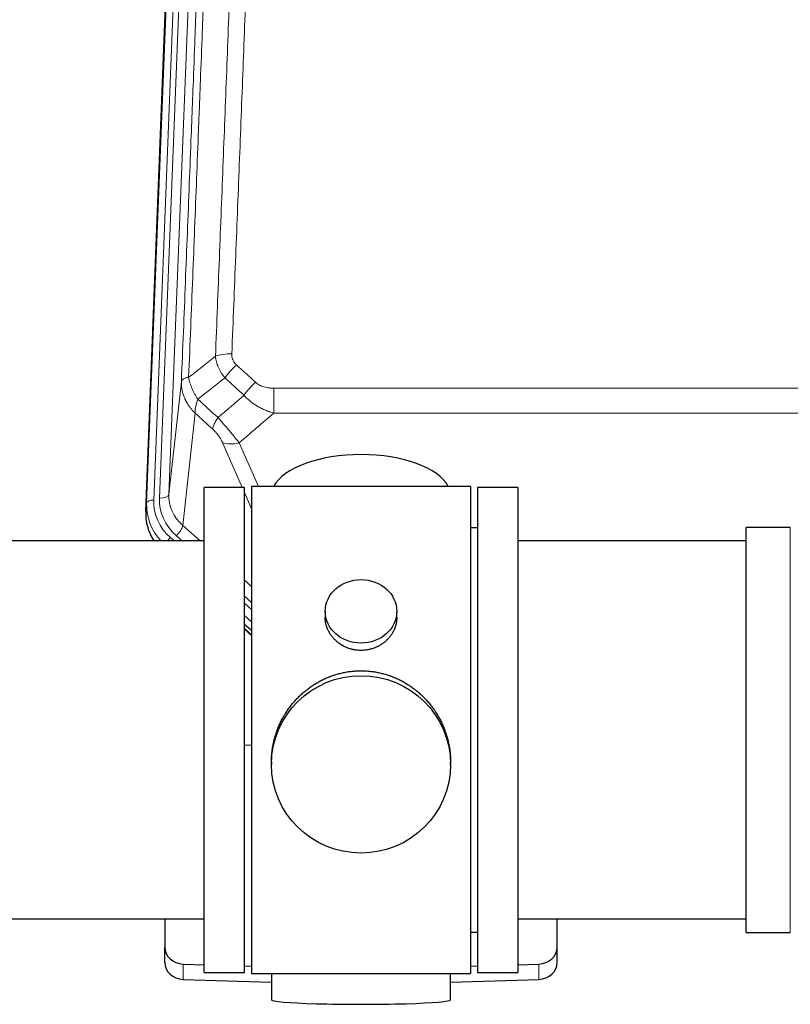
# Model space of a CAD drawing. Header units: inches. Extents: x 0 to 23760, y -13 to 16800.
# Tile 57 of 256: x 5411 to 5735, y 7556 to 7970. Entities that reach past the tile are written whole.
import ezdxf

# ---------------------------------------------------------------- set-up
doc = ezdxf.new("R2010")
doc.units = ezdxf.units.IN
doc.layers.add('1', color=7, linetype='Continuous', true_color=0xffffff)

msp = doc.modelspace()

# ---------------------------------------------------------------- linework, layer by layer
at = {"layer": '1', "color": 110, "linetype": 'Continuous', "lineweight": 13}
for p, q in [((5480.497, 8100.757), (5467.386, 7767.735)), ((5469.778, 7768.571), (5482.844, 8100.464)), ((5486.836, 8102.091), (5473.77, 7770.197)), ((5464.392, 7766.515), (5477.503, 8099.537)), ((5473.77, 7770.197), (5479.018, 7817.603)), ((5517.948, 7814.803), (5517.948, 7804.372)), ((5517.948, 7814.803), (5751.12, 7814.803)), ((5484.833, 7804.252), (5479.608, 7757.052)), ((5751.12, 7804.372), (5517.948, 7804.372)), ((5504.571, 7773.07), (5496.259, 7792.002)), ((5503.321, 7791.852), (5511.378, 7773.5)), ((5508.534, 7764.045), (5505.534, 7770.877)), ((5464.012, 7763.077), (5464.392, 7766.515)), ((5479.608, 7757.052), (5486.915, 7750.57)), ((5476.783, 7752.796), (5479.293, 7750.57)), ((5735.034, 7746.599), (5735.034, 7756.22)), ((5474.392, 7751.961), (5475.959, 7750.57)), ((5735.034, 7585.92), (5735.034, 7746.599)), ((5505.533, 7734.056), (5508.534, 7731.394)), ((5505.534, 7727.294), (5508.533, 7724.633)), ((5505.534, 7724.337), (5508.533, 7721.676)), ((5508.533, 7716.606), (5505.534, 7719.266)), ((5505.534, 7713.758), (5508.533, 7711.098)), ((5479.755, 7566.153), (5479.755, 7572.618)), ((5629.313, 7566.153), (5629.313, 7572.618))]:
    msp.add_line(p, q, dxfattribs=at)
at = {"layer": '1', "color": 2, "linetype": 'Continuous', "lineweight": 25}
for p, q in [((5464.012, 7763.077), (5477.13, 8096.279)), ((5505.534, 7773.07), (5488.534, 7773.07)), ((5488.534, 7569.07), (5488.534, 7773.07)), ((5505.534, 7569.07), (5505.534, 7773.07)), ((5600.534, 7773.5), (5508.534, 7773.5)), ((5508.534, 7773.5), (5508.534, 7568.64)), ((5600.534, 7773.5), (5600.534, 7568.64)), ((5620.534, 7773.07), (5603.534, 7773.07)), ((5603.534, 7773.07), (5603.534, 7569.07)), ((5620.534, 7773.07), (5620.534, 7569.07)), ((5603.534, 7756.07), (5600.534, 7756.07)), ((5735.034, 7756.22), (5716.534, 7756.22)), ((5716.534, 7746.599), (5716.534, 7756.22)), ((5488.534, 7750.57), (5392.534, 7750.57)), ((5716.534, 7750.57), (5620.534, 7750.57)), ((5716.534, 7585.92), (5716.534, 7746.599)), ((5539.486, 7720.939), (5539.486, 7718.366)), ((5569.582, 7718.355), (5569.582, 7720.939)), ((5508.534, 7712.83), (5505.534, 7715.491)), ((5505.533, 7713.491), (5508.534, 7710.83)), ((5508.534, 7664.674), (5505.535, 7664.581)), ((5516.894, 7657.72), (5516.894, 7656.582)), ((5592.173, 7656.582), (5592.173, 7657.719)), ((5392.534, 7591.57), (5488.534, 7591.57)), ((5472.034, 7591.571), (5472.034, 7579.71)), ((5620.534, 7591.57), (5716.534, 7591.57)), ((5637.034, 7579.71), (5637.034, 7591.571)), ((5600.534, 7586.07), (5603.534, 7586.07)), ((5716.534, 7585.92), (5735.034, 7585.92)), ((5472.034, 7573.245), (5472.034, 7579.71)), ((5637.034, 7573.245), (5637.034, 7579.71)), ((5479.755, 7572.618), (5488.534, 7572.346)), ((5505.535, 7571.819), (5508.534, 7571.726)), ((5600.533, 7571.726), (5603.533, 7571.819)), ((5620.533, 7572.346), (5629.313, 7572.618)), ((5479.755, 7566.153), (5516.871, 7565.004)), ((5488.534, 7569.07), (5505.534, 7569.07)), ((5508.534, 7568.64), (5555.822, 7568.64)), ((5516.87, 7568.64), (5516.87, 7557.577)), ((5555.822, 7568.64), (5600.534, 7568.64)), ((5592.197, 7565.004), (5629.313, 7566.153)), ((5592.198, 7557.577), (5592.198, 7568.64)), ((5603.534, 7569.07), (5620.534, 7569.07))]:
    msp.add_line(p, q, dxfattribs=at)
at = {"layer": '1', "color": 110, "linetype": 'Continuous', "lineweight": 13}
for centre, major_axis, ratio, start_param, end_param in [((5500.208, 7824.894), (9.992, -0.404), 0.431453, 1.5882535, 2.3480729), ((5502.18, 7820.301), (-6.729, -7.397), 0.3051216, 4.388767, 5.1358022), ((5510.189, 7813.009), (6.736, 7.391), 0.3030979, 1.2497453, 1.9956357), ((5499.234, 7803.622), (6.719, 7.407), 0.3029797, 1.994528, 2.7400357), ((5503.321, 7798.023), (9.156, 4.02), 0.5833249, 3.617995, 4.4616661), ((5469.778, 7770.418), (-3.997, 0.157), 0.4614673, 1.5889619, 3.1073983), ((5493.797, 7769.699), (-20.033, -0.591), 0.8872905, 6.2219242, 7.0410373), ((5491.406, 7765.631), (27.029, -0.244), 0.8851019, 3.1148362, 3.8326992), ((5467.386, 7766.35), (-2.998, 0.118), 0.4614673, 4.7305545, 6.248991), ((5491.406, 7767.016), (-24.034, -0.11), 0.8859493, 6.2442616, 7.0633748), ((5493.797, 7767.852), (-24.034, -0.11), 0.8859493, 6.2442616, 7.0633748), ((5476.783, 7754.643), (-2.654, -2.992), 0.3265056, 1.2180917, 2.7365282), ((5474.392, 7750.575), (-1.991, -2.244), 0.3265056, 4.3596844, 4.9963838)]:
    msp.add_ellipse(centre, major_axis=major_axis, ratio=ratio, start_param=start_param, end_param=end_param, dxfattribs=at)
at = {"layer": '1', "color": 2, "linetype": 'Continuous', "lineweight": 25}
for centre, major_axis, ratio, start_param, end_param in [((5554.534, 7769.529), (-37.64, 0), 0.4617486, 3.372107, 6.0525728), ((5491.033, 7762.269), (-27.038, -0.124), 0.8859493, 6.2442616, 6.7882167), ((5480.034, 7579.71), (-8, 0), 0.8870108, 0, 1.5358897), ((5629.034, 7579.71), (-8, 0), 0.8870108, 1.6057029, 3.1415927), ((5480.034, 7573.245), (-8, 0), 0.8870108, 0, 1.5358897), ((5629.034, 7573.245), (-8, 0), 0.8870108, 1.6057029, 3.1415927), ((5554.534, 7557.577), (-37.664, 0), 0.0504434, 0, 3.1415927)]:
    msp.add_ellipse(centre, major_axis=major_axis, ratio=ratio, start_param=start_param, end_param=end_param, dxfattribs=at)
for centre, major_axis, ratio in [((5554.534, 7720.939), (15.048, 0), 0.8870108), ((5554.534, 7656.582), (-37.64, 0), 0.9914449)]:
    msp.add_ellipse(centre, major_axis=major_axis, ratio=ratio, dxfattribs=at)
at = {"layer": '1', "color": 110, "linetype": 'Continuous', "lineweight": 13}
for points, knots in [([(5493.325, 7828.251), (5493.883, 7842.064), (5494.985, 7869.559), (5496.595, 7910.411), (5497.639, 7937.385), (5498.41, 7957.518), (5498.793, 7967.56), (5499.172, 7977.565), (5499.424, 7984.227), (5499.549, 7987.554), (5500.174, 8004.168), (5500.665, 8017.389), (5501.392, 8037.113), (5501.632, 8043.669), (5502.108, 8056.743), (5502.345, 8063.261), (5503.048, 8082.759), (5503.969, 8108.606), (5504.861, 8134.151), (5505.299, 8146.849)], [0, 0, 0, 0, 0.125, 0.25, 0.375, 0.375, 0.4375, 0.46875, 0.46875, 0.5, 0.5, 0.625, 0.625, 0.6875, 0.6875, 0.75, 0.75, 0.875, 1, 1, 1, 1]), ([(5512.167, 8148.215), (5511.729, 8135.501), (5510.839, 8109.923), (5509.918, 8084.044), (5509.216, 8064.521), (5508.98, 8057.994), (5508.504, 8044.904), (5508.264, 8038.339), (5507.539, 8018.59), (5507.048, 8005.353), (5506.424, 7988.718), (5506.299, 7985.386), (5506.048, 7978.716), (5505.669, 7968.698), (5505.287, 7958.643), (5504.516, 7938.485), (5503.474, 7911.476), (5501.866, 7870.573), (5500.766, 7843.042), (5500.208, 7829.212)], [0, 0, 0, 0, 0.125, 0.25, 0.25, 0.3125, 0.3125, 0.375, 0.375, 0.5, 0.5, 0.53125, 0.53125, 0.5625, 0.625, 0.625, 0.75, 0.875, 1, 1, 1, 1]), ([(5494.302, 8143.28), (5494.247, 8141.668), (5494.191, 8140.055), (5494.079, 8136.826), (5493.91, 8131.979), (5493.515, 8120.643), (5493.171, 8110.884), (5492.478, 8091.307), (5491.538, 8065.052), (5490.079, 8025.207), (5489.075, 7998.336), (5488.501, 7983.134), (5488.437, 7981.444), (5488.309, 7978.061), (5488.117, 7972.984), (5487.665, 7961.114), (5487.274, 7950.899), (5486.945, 7942.365), (5486.879, 7940.657), (5486.747, 7937.239), (5486.549, 7932.108), (5486.084, 7920.116), (5485.681, 7909.8), (5484.869, 7889.118), (5483.772, 7861.41), (5482.645, 7833.437), (5482.073, 7819.384)], [0, 0, 0, 0, 0.015625, 0.015625, 0.03125, 0.0625, 0.125, 0.125, 0.25, 0.375, 0.5, 0.5, 0.515625, 0.515625, 0.53125, 0.5625, 0.625, 0.625, 0.640625, 0.640625, 0.65625, 0.6875, 0.75, 0.75, 0.875, 1, 1, 1, 1]), ([(5479.018, 7817.603), (5479.588, 7831.603), (5480.712, 7859.471), (5481.806, 7887.074), (5482.616, 7907.678), (5483.017, 7917.956), (5483.481, 7929.902), (5483.679, 7935.013), (5483.81, 7938.418), (5483.876, 7940.12), (5484.204, 7948.622), (5484.594, 7958.798), (5485.044, 7970.623), (5485.236, 7975.682), (5485.364, 7979.052), (5485.428, 7980.735), (5486, 7995.879), (5487.002, 8022.648), (5488.456, 8062.341), (5489.862, 8101.575), (5490.768, 8127.424), (5491.213, 8140.272)], [0, 0, 0, 0, 0.125, 0.25, 0.25, 0.3125, 0.34375, 0.359375, 0.359375, 0.375, 0.375, 0.4375, 0.46875, 0.484375, 0.484375, 0.5, 0.5, 0.625, 0.75, 0.875, 1, 1, 1, 1]), ([(5497.358, 7819.134), (5497.067, 7819.478), (5496.79, 7819.829), (5496.462, 7820.276), (5496.397, 7820.366), (5496.269, 7820.547), (5496.205, 7820.638), (5496.019, 7820.911), (5495.898, 7821.095), (5495.549, 7821.648), (5495.114, 7822.394), (5494.742, 7823.158), (5494.486, 7823.737), (5494.404, 7823.931), (5494.288, 7824.223), (5494.251, 7824.321), (5494.177, 7824.517), (5494.142, 7824.616), (5493.969, 7825.106), (5493.849, 7825.499), (5493.641, 7826.284), (5493.468, 7827.07), (5493.361, 7827.857), (5493.325, 7828.251)], [0, 0, 0, 0, 0.125, 0.125, 0.15625, 0.15625, 0.1875, 0.1875, 0.25, 0.25, 0.375, 0.5, 0.5, 0.5625, 0.5625, 0.59375, 0.59375, 0.625, 0.625, 0.75, 0.75, 0.875, 1, 1, 1, 1]), ([(5502.18, 7824.6), (5502.014, 7824.752), (5501.856, 7824.911), (5501.67, 7825.118), (5501.633, 7825.16), (5501.561, 7825.245), (5501.526, 7825.287), (5501.421, 7825.417), (5501.354, 7825.504), (5501.162, 7825.771), (5500.927, 7826.136), (5500.737, 7826.521), (5500.611, 7826.817), (5500.572, 7826.917), (5500.517, 7827.069), (5500.5, 7827.12), (5500.466, 7827.223), (5500.45, 7827.274), (5500.375, 7827.531), (5500.326, 7827.738), (5500.254, 7828.155), (5500.229, 7828.365), (5500.202, 7828.786), (5500.2, 7828.999), (5500.208, 7829.212)], [0, 0, 0, 0, 0.125, 0.125, 0.15625, 0.15625, 0.1875, 0.1875, 0.25, 0.25, 0.375, 0.5, 0.5, 0.5625, 0.5625, 0.59375, 0.59375, 0.625, 0.625, 0.75, 0.75, 0.875, 0.875, 1, 1, 1, 1]), ([(5482.073, 7819.384), (5481.847, 7819.347), (5481.631, 7819.305), (5481.22, 7819.21), (5481.026, 7819.157), (5480.662, 7819.04), (5480.492, 7818.977), (5480.178, 7818.841), (5480.034, 7818.769), (5479.772, 7818.615), (5479.655, 7818.534), (5479.449, 7818.365), (5479.36, 7818.277), (5479.138, 7818.003), (5479.047, 7817.807), (5479.018, 7817.603)], [0, 0, 0, 0, 0.125, 0.125, 0.25, 0.25, 0.375, 0.375, 0.5, 0.5, 0.625, 0.625, 0.75, 0.75, 1, 1, 1, 1]), ([(5485.938, 7810.138), (5485.435, 7810.887), (5484.973, 7811.653), (5484.347, 7812.815), (5484.149, 7813.204), (5483.777, 7813.985), (5483.603, 7814.377), (5483.115, 7815.55), (5482.837, 7816.332), (5482.381, 7817.877), (5482.202, 7818.639), (5482.073, 7819.384)], [0, 0, 0, 0, 0.25, 0.25, 0.375, 0.375, 0.5, 0.5, 0.75, 0.75, 1, 1, 1, 1]), ([(5484.833, 7804.252), (5484.815, 7804.269), (5484.781, 7804.302), (5484.73, 7804.353), (5484.679, 7804.403), (5484.627, 7804.454), (5484.577, 7804.505), (5484.526, 7804.556), (5484.475, 7804.608), (5484.425, 7804.659), (5484.374, 7804.711), (5484.324, 7804.763), (5484.274, 7804.815), (5484.225, 7804.867), (5484.175, 7804.919), (5484.126, 7804.972), (5484.076, 7805.025), (5484.027, 7805.078), (5483.978, 7805.131), (5483.929, 7805.184), (5483.881, 7805.237), (5483.832, 7805.291), (5483.784, 7805.345), (5483.736, 7805.399), (5483.688, 7805.453), (5483.64, 7805.507), (5483.593, 7805.561), (5483.545, 7805.616), (5483.498, 7805.671), (5483.451, 7805.726), (5483.404, 7805.781), (5483.358, 7805.836), (5483.311, 7805.891), (5483.265, 7805.947), (5483.219, 7806.003), (5483.173, 7806.059), (5483.127, 7806.115), (5483.082, 7806.171), (5483.036, 7806.227), (5482.991, 7806.284), (5482.946, 7806.341), (5482.901, 7806.398), (5482.857, 7806.455), (5482.812, 7806.512), (5482.768, 7806.569), (5482.724, 7806.627), (5482.681, 7806.684), (5482.637, 7806.742), (5482.594, 7806.8), (5482.55, 7806.858), (5482.507, 7806.917), (5482.465, 7806.975), (5482.422, 7807.034), (5482.38, 7807.093), (5482.338, 7807.152), (5482.296, 7807.211), (5482.254, 7807.27), (5482.213, 7807.329), (5482.171, 7807.389), (5482.13, 7807.449), (5482.089, 7807.508), (5482.049, 7807.568), (5482.008, 7807.629), (5481.968, 7807.689), (5481.928, 7807.749), (5481.888, 7807.81), (5481.849, 7807.871), (5481.81, 7807.932), (5481.771, 7807.993), (5481.732, 7808.054), (5481.693, 7808.115), (5481.655, 7808.177), (5481.617, 7808.238), (5481.579, 7808.3), (5481.541, 7808.362), (5481.503, 7808.424), (5481.466, 7808.486), (5481.429, 7808.549), (5481.392, 7808.611), (5481.356, 7808.674), (5481.32, 7808.736), (5481.284, 7808.799), (5481.248, 7808.862), (5481.212, 7808.925), (5481.177, 7808.989), (5481.142, 7809.052), (5481.107, 7809.116), (5481.073, 7809.179), (5481.038, 7809.243), (5481.004, 7809.307), (5480.97, 7809.371), (5480.937, 7809.436), (5480.903, 7809.5), (5480.87, 7809.564), (5480.837, 7809.629), (5480.805, 7809.694), (5480.773, 7809.759), (5480.741, 7809.824), (5480.709, 7809.889), (5480.677, 7809.954), (5480.646, 7810.019), (5480.615, 7810.085), (5480.584, 7810.151), (5480.554, 7810.216), (5480.523, 7810.282), (5480.493, 7810.348), (5480.464, 7810.414), (5480.434, 7810.481), (5480.236, 7810.931), (5479.902, 7811.781), (5479.514, 7813.05), (5479.228, 7814.349), (5479.05, 7815.671), (5479.007, 7816.597), (5479.007, 7817.122), (5479.009, 7817.242), (5479.011, 7817.362), (5479.014, 7817.483), (5479.016, 7817.563), (5479.018, 7817.603)], [0, 0, 0, 0, 0.0045083, 0.0090195, 0.0135338, 0.0180512, 0.0225715, 0.0270949, 0.0316214, 0.0361509, 0.0406834, 0.0452189, 0.0497575, 0.0542992, 0.0588439, 0.0633916, 0.0679424, 0.0724963, 0.0770532, 0.0816132, 0.0861762, 0.0907423, 0.0953114, 0.0998837, 0.104459, 0.1090373, 0.1136188, 0.1182033, 0.1227909, 0.1273815, 0.1319753, 0.1365721, 0.141172, 0.145775, 0.1503811, 0.1549903, 0.1596025, 0.1642179, 0.1688364, 0.1734579, 0.1780826, 0.1827103, 0.1873412, 0.1919752, 0.1966123, 0.2012524, 0.2058957, 0.2105422, 0.2151917, 0.2198443, 0.2245001, 0.229159, 0.233821, 0.2384861, 0.2431544, 0.2478258, 0.2525003, 0.2571779, 0.2618587, 0.2665427, 0.2712297, 0.2759199, 0.2806133, 0.2853097, 0.2900094, 0.2947122, 0.2994181, 0.3041272, 0.3088394, 0.3135548, 0.3182733, 0.322995, 0.3277199, 0.3324479, 0.3371791, 0.3419135, 0.346651, 0.3513917, 0.3561355, 0.3608826, 0.3656328, 0.3703861, 0.3751427, 0.3799024, 0.3846654, 0.3894315, 0.3942008, 0.3989732, 0.4037489, 0.4085278, 0.4133098, 0.4180951, 0.4228835, 0.4276751, 0.43247, 0.437268, 0.4420692, 0.4468737, 0.4516813, 0.4564922, 0.4613063, 0.4661235, 0.470944, 0.4757677, 0.4805947, 0.4854248, 0.4902582, 0.4950947, 0.4999345, 0.5888915, 0.6791125, 0.7706071, 0.8633844, 0.9574535, 0.965938, 0.9744348, 0.9829441, 0.9914659, 1, 1, 1, 1]), ([(5517.948, 7814.803), (5517.594, 7814.803), (5517.241, 7814.813), (5516.8, 7814.84), (5516.711, 7814.846), (5516.535, 7814.86), (5516.447, 7814.867), (5516.184, 7814.892), (5516.009, 7814.912), (5515.487, 7814.979), (5515.142, 7815.035), (5514.459, 7815.174), (5514.122, 7815.257), (5513.454, 7815.451), (5513.125, 7815.563), (5512.759, 7815.708), (5512.718, 7815.724), (5512.637, 7815.757), (5512.517, 7815.807), (5512.239, 7815.93), (5512.008, 7816.043), (5511.553, 7816.281), (5511.262, 7816.456), (5510.705, 7816.84), (5510.44, 7817.049), (5510.189, 7817.278)], [0, 0, 0, 0, 0.125, 0.125, 0.15625, 0.15625, 0.1875, 0.1875, 0.25, 0.25, 0.375, 0.375, 0.5, 0.5, 0.625, 0.625, 0.640625, 0.640625, 0.65625, 0.6875, 0.75, 0.75, 0.875, 0.875, 1, 1, 1, 1]), ([(5517.948, 7804.372), (5517.35, 7804.523), (5516.682, 7804.717), (5516.019, 7804.938), (5515.871, 7804.987), (5515.798, 7805.012), (5515.577, 7805.089), (5515.431, 7805.141), (5514.993, 7805.301), (5514.703, 7805.413), (5513.842, 7805.762), (5513.276, 7806.015), (5512.164, 7806.56), (5511.617, 7806.852), (5510.811, 7807.322), (5510.411, 7807.565), (5510.017, 7807.82), (5509.821, 7807.95), (5509.756, 7807.993), (5509.626, 7808.081), (5509.562, 7808.125), (5508.983, 7808.525), (5508.487, 7808.897), (5507.531, 7809.674), (5507.072, 7810.079), (5506.193, 7810.924), (5505.772, 7811.364), (5505.372, 7811.823)], [0, 0, 0, 0, 0.125, 0.140625, 0.140625, 0.15625, 0.15625, 0.1875, 0.1875, 0.25, 0.25, 0.375, 0.375, 0.5, 0.5, 0.5625, 0.59375, 0.59375, 0.609375, 0.609375, 0.625, 0.625, 0.75, 0.75, 0.875, 0.875, 1, 1, 1, 1]), ([(5484.833, 7804.252), (5484.786, 7804.624), (5484.777, 7805.035), (5484.818, 7805.701), (5484.841, 7805.93), (5484.903, 7806.405), (5484.943, 7806.649), (5485.04, 7807.15), (5485.096, 7807.406), (5485.225, 7807.93), (5485.298, 7808.197), (5485.457, 7808.74), (5485.544, 7809.015), (5485.731, 7809.572), (5485.832, 7809.854), (5485.938, 7810.138)], [0, 0, 0, 0, 0.25, 0.25, 0.375, 0.375, 0.5, 0.5, 0.625, 0.625, 0.75, 0.75, 0.875, 0.875, 1, 1, 1, 1]), ([(5503.321, 7791.852), (5502.999, 7792.253), (5502.669, 7792.661), (5501.991, 7793.494), (5501.644, 7793.919), (5501.11, 7794.568), (5500.93, 7794.786), (5500.656, 7795.117), (5500.564, 7795.228), (5500.426, 7795.395), (5500.38, 7795.45), (5500.287, 7795.562), (5500.241, 7795.618), (5499.822, 7796.121), (5499.071, 7797.019), (5498.307, 7797.924), (5497.728, 7798.606), (5497.534, 7798.834), (5497.241, 7799.176), (5497.144, 7799.29), (5496.997, 7799.462), (5496.948, 7799.519), (5496.85, 7799.633), (5496.801, 7799.69), (5496.361, 7800.203), (5495.971, 7800.655), (5495.196, 7801.55), (5494.81, 7801.993), (5494.425, 7802.432)], [0, 0, 0, 0, 0.125, 0.125, 0.25, 0.25, 0.3125, 0.3125, 0.34375, 0.34375, 0.359375, 0.359375, 0.375, 0.375, 0.5, 0.625, 0.625, 0.6875, 0.6875, 0.71875, 0.71875, 0.734375, 0.734375, 0.75, 0.75, 0.875, 0.875, 1, 1, 1, 1]), ([(5492.172, 7797.6), (5492.392, 7797.401), (5492.608, 7797.194), (5493.034, 7796.765), (5493.243, 7796.542), (5493.501, 7796.253), (5493.553, 7796.195), (5493.654, 7796.078), (5493.805, 7795.902), (5493.952, 7795.725), (5494.238, 7795.369), (5494.421, 7795.128), (5494.77, 7794.643), (5494.938, 7794.399), (5495.117, 7794.12), (5495.137, 7794.089), (5495.176, 7794.028), (5495.234, 7793.935), (5495.367, 7793.72), (5495.475, 7793.538), (5495.682, 7793.175), (5495.81, 7792.937), (5496.048, 7792.465), (5496.158, 7792.232), (5496.259, 7792.002)], [0, 0, 0, 0, 0.125, 0.125, 0.25, 0.25, 0.28125, 0.28125, 0.3125, 0.375, 0.375, 0.5, 0.5, 0.625, 0.625, 0.640625, 0.640625, 0.65625, 0.6875, 0.75, 0.75, 0.875, 0.875, 1, 1, 1, 1])]:
    msp.add_open_spline(points, degree=3, knots=knots, dxfattribs=at)
for points in [[(5482.073, 7819.384), (5485.822, 7822.344), (5489.573, 7825.3), (5493.325, 7828.251)], [(5502.18, 7824.6), (5504.85, 7822.161), (5507.52, 7819.721), (5510.189, 7817.278)], [(5497.358, 7819.134), (5493.549, 7816.14), (5489.743, 7813.141), (5485.938, 7810.138)], [(5505.372, 7811.823), (5502.701, 7814.262), (5500.029, 7816.699), (5497.358, 7819.134)], [(5494.425, 7802.432), (5498.076, 7805.561), (5501.725, 7808.691), (5505.372, 7811.823)], [(5485.938, 7810.138), (5488.768, 7807.572), (5491.597, 7805.003), (5494.425, 7802.432)], [(5492.172, 7797.6), (5489.726, 7799.819), (5487.279, 7802.036), (5484.833, 7804.252)], [(5517.948, 7804.372), (5513.075, 7800.196), (5508.2, 7796.023), (5503.321, 7791.852)]]:
    msp.add_open_spline(points, degree=3, dxfattribs=at)
at = {"layer": '1', "color": 2, "linetype": 'Continuous', "lineweight": 25}
for points, knots in [([(5569.582, 7718.357), (5569.581, 7717.927), (5569.557, 7717.494), (5569.497, 7716.948), (5569.484, 7716.837), (5569.453, 7716.617), (5569.403, 7716.287), (5569.34, 7715.959), (5569.196, 7715.307), (5569.076, 7714.877), (5568.792, 7714.026), (5568.627, 7713.605), (5568.344, 7712.981), (5568.243, 7712.774), (5568.111, 7712.517), (5568.084, 7712.465), (5568.029, 7712.363), (5567.947, 7712.21), (5567.861, 7712.059), (5567.571, 7711.559), (5567.318, 7711.171), (5566.774, 7710.418), (5566.482, 7710.053), (5566.015, 7709.523), (5565.855, 7709.35), (5565.607, 7709.094), (5565.481, 7708.967), (5565.352, 7708.842), (5565.265, 7708.759), (5565.222, 7708.718), (5564.827, 7708.349), (5564.462, 7708.039), (5563.704, 7707.454), (5563.311, 7707.179), (5562.497, 7706.664), (5562.076, 7706.425), (5561.532, 7706.149), (5561.422, 7706.095), (5561.201, 7705.989), (5561.089, 7705.937), (5560.753, 7705.786), (5560.527, 7705.691), (5559.844, 7705.422), (5559.382, 7705.264), (5558.444, 7704.992), (5557.969, 7704.878), (5557.244, 7704.74), (5557.001, 7704.699), (5556.634, 7704.647), (5556.511, 7704.631), (5556.326, 7704.609), (5556.264, 7704.602), (5556.141, 7704.589), (5556.079, 7704.583), (5555.523, 7704.53), (5555.031, 7704.507), (5554.048, 7704.506), (5553.558, 7704.529), (5552.581, 7704.621), (5552.093, 7704.689), (5551.485, 7704.804), (5551.364, 7704.829), (5551.121, 7704.88), (5550.759, 7704.962), (5550.402, 7705.057), (5549.695, 7705.261), (5549.233, 7705.418), (5548.327, 7705.774), (5547.883, 7705.973), (5547.232, 7706.303), (5547.017, 7706.418), (5546.698, 7706.598), (5546.592, 7706.66), (5546.382, 7706.785), (5546.279, 7706.849), (5545.765, 7707.172), (5545.371, 7707.448), (5544.613, 7708.032), (5544.251, 7708.34), (5543.556, 7708.988), (5543.225, 7709.328), (5542.871, 7709.729), (5542.832, 7709.774), (5542.754, 7709.864), (5542.639, 7709.999), (5542.377, 7710.318), (5542.164, 7710.598), (5541.755, 7711.164), (5541.502, 7711.551), (5541.04, 7712.344), (5540.829, 7712.751), (5540.545, 7713.375), (5540.455, 7713.585), (5540.329, 7713.905), (5540.289, 7714.011), (5540.211, 7714.225), (5540.173, 7714.332), (5539.994, 7714.867), (5539.874, 7715.298), (5539.682, 7716.164), (5539.609, 7716.599), (5539.536, 7717.256), (5539.517, 7717.475), (5539.499, 7717.805), (5539.492, 7717.97), (5539.488, 7718.135), (5539.486, 7718.246), (5539.486, 7718.301), (5539.486, 7718.359), (5539.486, 7718.361), (5539.486, 7718.364)], [0, 0, 0, 0, 0.0308202, 0.0308202, 0.0386347, 0.0386347, 0.0464491, 0.062078, 0.062078, 0.0933358, 0.0933358, 0.1245936, 0.1245936, 0.1402226, 0.1402226, 0.1441298, 0.1441298, 0.148037, 0.1558515, 0.1558515, 0.1871093, 0.1871093, 0.2183671, 0.2183671, 0.233996, 0.233996, 0.2418105, 0.2457177, 0.2457177, 0.2496249, 0.2496249, 0.2808827, 0.2808827, 0.3121405, 0.3121405, 0.3433983, 0.3433983, 0.3512128, 0.3512128, 0.3590273, 0.3590273, 0.3746562, 0.3746562, 0.405914, 0.405914, 0.4371718, 0.4371718, 0.4528007, 0.4528007, 0.4606152, 0.4606152, 0.4645224, 0.4645224, 0.4684296, 0.4684296, 0.4996874, 0.4996874, 0.5309452, 0.5309452, 0.5622031, 0.5622031, 0.5700175, 0.5700175, 0.577832, 0.5934609, 0.5934609, 0.6247187, 0.6247187, 0.6559765, 0.6559765, 0.6716054, 0.6716054, 0.6794199, 0.6794199, 0.6872343, 0.6872343, 0.7184921, 0.7184921, 0.7497499, 0.7497499, 0.7810078, 0.7810078, 0.784915, 0.784915, 0.7888222, 0.7966367, 0.8122656, 0.8122656, 0.8435234, 0.8435234, 0.8747812, 0.8747812, 0.8904101, 0.8904101, 0.8982246, 0.8982246, 0.906039, 0.906039, 0.9372968, 0.9372968, 0.9685546, 0.9685546, 0.9841835, 0.9841835, 0.991998, 0.9959052, 0.9959052, 0.9998125, 0.9998125, 1, 1, 1, 1]), ([(5516.894, 7657.672), (5516.894, 7657.684), (5516.894, 7658.312), (5516.925, 7659.553), (5517.063, 7661.393), (5517.291, 7663.231), (5517.505, 7664.454), (5517.688, 7665.371), (5517.77, 7665.753), (5517.857, 7666.134), (5517.893, 7666.287), (5517.911, 7666.363), (5517.965, 7666.592), (5518.152, 7667.352), (5518.528, 7668.704), (5519.113, 7670.472), (5519.781, 7672.207), (5520.531, 7673.907), (5521.364, 7675.574), (5521.974, 7676.663), (5522.373, 7677.337), (5522.454, 7677.471), (5522.617, 7677.738), (5522.863, 7678.137), (5523.116, 7678.53), (5523.629, 7679.31), (5524.337, 7680.329), (5525.465, 7681.8), (5526.66, 7683.214), (5527.921, 7684.571), (5528.807, 7685.437), (5529.488, 7686.072), (5529.833, 7686.386), (5530.185, 7686.694), (5530.421, 7686.899), (5530.539, 7687), (5531.134, 7687.503), (5532.101, 7688.281), (5533.598, 7689.37), (5535.142, 7690.383), (5536.733, 7691.319), (5538.371, 7692.177), (5539.495, 7692.698), (5540.351, 7693.068), (5540.782, 7693.247), (5541.218, 7693.42), (5541.436, 7693.505), (5541.509, 7693.533), (5541.655, 7693.588), (5542.313, 7693.837), (5543.562, 7694.268), (5545.345, 7694.783), (5547.145, 7695.206), (5548.964, 7695.538), (5550.801, 7695.776), (5552.038, 7695.873), (5552.97, 7695.921), (5553.437, 7695.939), (5553.985, 7695.95), (5554.22, 7695.952), (5554.377, 7695.953), (5554.455, 7695.954), (5554.534, 7695.954)], [0, 0, 0, 0, 0.0006246, 0.0318551, 0.0630856, 0.0943161, 0.1255465, 0.1255465, 0.1411618, 0.1450656, 0.1450656, 0.1489694, 0.1489694, 0.156777, 0.1880075, 0.219238, 0.2504685, 0.2816989, 0.3129294, 0.3441599, 0.3441599, 0.3519675, 0.3519675, 0.3597751, 0.3753904, 0.3753904, 0.4066209, 0.4378513, 0.4690818, 0.5003123, 0.5315428, 0.5315428, 0.547158, 0.5549656, 0.5549656, 0.5627733, 0.5627733, 0.5940037, 0.6252342, 0.6564647, 0.6876952, 0.7189257, 0.7501562, 0.7501562, 0.7657714, 0.773579, 0.773579, 0.7774828, 0.7774828, 0.7813866, 0.8126171, 0.8438476, 0.8750781, 0.9063086, 0.937539, 0.9687695, 0.9687695, 0.9843848, 0.9921924, 0.9960962, 0.9960962, 1, 1, 1, 1]), ([(5554.534, 7695.954), (5555.161, 7695.954), (5556.411, 7695.921), (5558.268, 7695.776), (5560.108, 7695.537), (5561.931, 7695.205), (5563.737, 7694.779), (5564.931, 7694.434), (5565.821, 7694.151), (5566.117, 7694.052), (5566.487, 7693.925), (5566.561, 7693.899), (5566.708, 7693.847), (5566.929, 7693.768), (5567.734, 7693.472), (5569.03, 7692.949), (5570.711, 7692.17), (5572.349, 7691.311), (5573.942, 7690.373), (5575.492, 7689.355), (5576.495, 7688.623), (5577.114, 7688.149), (5577.237, 7688.053), (5577.482, 7687.861), (5577.847, 7687.57), (5578.206, 7687.273), (5578.915, 7686.672), (5579.839, 7685.85), (5581.161, 7684.556), (5582.418, 7683.202), (5583.613, 7681.787), (5584.366, 7680.804), (5584.916, 7680.05), (5585.186, 7679.67), (5585.45, 7679.283), (5585.625, 7679.024), (5585.712, 7678.894), (5586.142, 7678.241), (5586.802, 7677.184), (5587.71, 7675.561), (5588.538, 7673.902), (5589.286, 7672.208), (5589.953, 7670.476), (5590.343, 7669.298), (5590.615, 7668.404), (5590.746, 7667.955), (5590.889, 7667.427), (5590.949, 7667.2), (5590.988, 7667.048), (5591.007, 7666.972), (5591.18, 7666.289), (5591.455, 7665.071), (5591.775, 7663.241), (5592.003, 7661.407), (5592.142, 7659.569), (5592.173, 7658.321), (5592.173, 7657.686), (5592.173, 7657.667)], [0, 0, 0, 0, 0.0312188, 0.0624376, 0.0936563, 0.1248751, 0.1560939, 0.1873127, 0.1873127, 0.2029221, 0.2029221, 0.2068244, 0.2068244, 0.2107268, 0.2185315, 0.2497502, 0.280969, 0.3121878, 0.3434066, 0.3746254, 0.4058442, 0.4058442, 0.4136489, 0.4136489, 0.4214535, 0.4370629, 0.4370629, 0.4682817, 0.4995005, 0.5307193, 0.5619381, 0.5931568, 0.5931568, 0.6087662, 0.6165709, 0.6165709, 0.6243756, 0.6243756, 0.6555944, 0.6868132, 0.718032, 0.7492507, 0.7804695, 0.8116883, 0.8116883, 0.8272977, 0.8351024, 0.8390047, 0.8390047, 0.8429071, 0.8429071, 0.8741259, 0.9053447, 0.9365634, 0.9677822, 0.999001, 1, 1, 1, 1])]:
    msp.add_open_spline(points, degree=3, knots=knots, dxfattribs=at)

doc.saveas('drawing.dxf')
